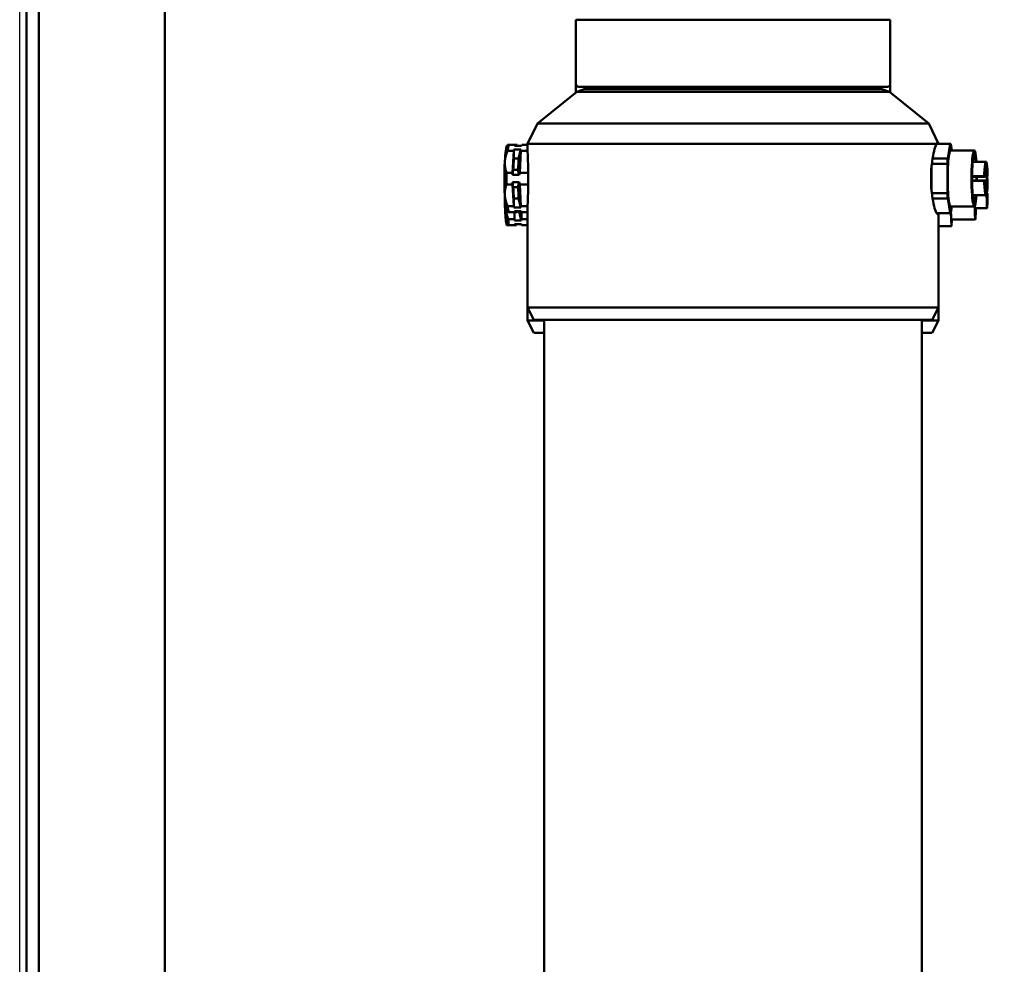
# Model space of a CAD drawing. Header units: millimetres. Extents: x 72 to 3521, y 72 to 9917.
# Tile 6 of 8: x 1987 to 2222, y 1595 to 1820. Entities that reach past the tile are written whole.
import ezdxf

# ---------------------------------------------------------------- set-up
doc = ezdxf.new("R2010")
doc.units = ezdxf.units.MM
doc.header["$LTSCALE"] = 12
doc.layers.add('Cote (ISO)', color=7, linetype='Continuous', lineweight=25)
doc.layers.add('Visible (ISO)', color=7, linetype='Continuous', lineweight=50)
doc.styles.add('Texte de note (ISO)', font='tahoma.ttf')
doc.dimstyles.new('Default (A4D)', dxfattribs={"dimscale": 12, "dimtxt": 3.5, "dimasz": 3.5, "dimexe": 3.175, "dimexo": 0, "dimgap": 0.762, "dimtad": 1, "dimrnd": 1e-08, "dimtxsty": 'Texte de note (ISO)', "dimblk": 'Filled-1', "dimcen": 0.09, "dimdle": 10, "dimclrd": 7, "dimclre": 7, "dimclrt": 256, "dimazin": 2, "dimtfac": 1.001486, "dimtmove": 0, "dimatfit": 3, "dimfxl": 1, "dimtolj": 1, "dimtzin": 0, "dimlwd": -1, "dimlwe": -1, "dimarcsym": 0})

# ---------------------------------------------------------------- blocks, each defined once
blk = doc.blocks.new('Filled-1')
at = {"color": 0}
for p, q in [((0, 0), (-1, 0.2857)), ((-1, 0.2857), (-1, -0.2857)), ((-1, 0), (0, 0)), ((-1, -0.2857), (0, 0))]:
    blk.add_line(p, q, dxfattribs=at)
at = {"color": 0, "flags": 128}
blk.add_lwpolyline([(-1, -0.2857), (0, 0), (-1, 0.2857), (-1, -0.2857)], dxfattribs=at)
at = {"color": 0}
blk.add_solid([(-1, -0.2857), (0, 0), (-1, 0.2857), (-1, -0.2857)], dxfattribs=at)
blk = doc.blocks.new('*D9')
at = {"layer": 'Cote (ISO)', "color": 7, "transparency": 16777216}
for p, q in [((1986.73, 1305.49), (1986.73, 2347.58)), ((2385.53, 1473.71), (2385.53, 2347.58)), ((2028.73, 2309.48), (2343.53, 2309.48))]:
    blk.add_line(p, q, dxfattribs=at)
at = {"layer": 'Defpoints', "color": 0, "transparency": 16777216}
for p in [(2385.53, 2309.48), (2385.53, 1473.71), (1986.73, 1305.49)]:
    blk.add_point(p, dxfattribs=at)
at = {"layer": 'Cote (ISO)', "color": 7, "transparency": 16777216, "xscale": 42, "yscale": 42, "zscale": 42, "rotation": 180}
blk.add_blockref('Filled-1', (1986.73, 2309.48), dxfattribs=at)
at = {"layer": 'Cote (ISO)', "color": 7, "transparency": 16777216, "xscale": 42, "yscale": 42, "zscale": 42}
blk.add_blockref('Filled-1', (2385.53, 2309.48), dxfattribs=at)
at = {"layer": 'Cote (ISO)', "transparency": 16777216, "insert": (2116.72, 2372.02), "char_height": 42, "attachment_point": 1, "style": 'Texte de note (ISO)'}
blk.add_mtext('\\A1;398,8', dxfattribs=at)

msp = doc.modelspace()

# ---------------------------------------------------------------- linework, layer by layer
at = {"layer": 'Visible (ISO)'}
for p, q in [((1988.325, 2197.494), (1988.325, 1400.494)), ((1991.325, 1400.494), (1991.325, 2197.494)), ((2021.325, 2160.494), (2021.325, 958.107)), ((2119.325, 1819.894), (2194.325, 1819.894)), ((2119.325, 1819.894), (2119.325, 1804.594)), ((2194.325, 1819.894), (2194.325, 1804.594)), ((2119.317, 1816.794), (2119.325, 1816.794)), ((2119.317, 1816.794), (2119.317, 1802.487)), ((2121.325, 1803.294), (2119.545, 1802.669)), ((2193.625, 1803.894), (2120.025, 1803.894)), ((2121.325, 1803.294), (2192.325, 1803.294)), ((2125.325, 1803.894), (2125.325, 1803.294)), ((2188.325, 1803.894), (2188.325, 1803.294)), ((2192.325, 1803.294), (2194.106, 1802.669)), ((2194.317, 1804.488), (2194.317, 1802.5)), ((2119.545, 1802.669), (2110.168, 1795.168)), ((2194.106, 1802.669), (2119.545, 1802.669)), ((2194.106, 1802.669), (2203.483, 1795.168)), ((2110.168, 1795.168), (2107.825, 1790.294)), ((2110.168, 1795.168), (2203.483, 1795.168)), ((2203.483, 1795.168), (2205.825, 1790.294)), ((2103.008, 1789.975), (2103.047, 1790.014)), ((2103.337, 1790.014), (2103.047, 1790.014)), ((2104.78, 1790.014), (2103.337, 1790.014)), ((2106.338, 1789.824), (2104.735, 1789.824)), ((2105.371, 1790.014), (2104.78, 1790.014)), ((2107.825, 1790.014), (2106.479, 1790.014)), ((2205.364, 1790.294), (2107.825, 1790.294)), ((2107.825, 1789.626), (2107.825, 1790.294)), ((2208.604, 1790.257), (2205.343, 1790.257)), ((2208.675, 1790.289), (2205.361, 1790.289)), ((2205.825, 1790.294), (2205.74, 1790.294)), ((2205.825, 1790.289), (2205.825, 1790.294)), ((2208.011, 1786.761), (2208.604, 1790.257)), ((2208.746, 1790.257), (2209.016, 1788.664)), ((2103.102, 1788.626), (2104.545, 1788.626)), ((2104.249, 1783.401), (2104.545, 1788.626)), ((2104.574, 1786.788), (2104.583, 1788.931)), ((2105.676, 1786.788), (2104.574, 1786.788)), ((2104.583, 1788.931), (2106.186, 1788.931)), ((2105.676, 1786.788), (2106.186, 1788.931)), ((2105.948, 1783.401), (2106.243, 1788.626)), ((2106.243, 1788.626), (2107.843, 1788.626)), ((2204.391, 1786.761), (2208.011, 1786.761)), ((2214.347, 1788.664), (2208.675, 1788.664)), ((2204.158, 1784.956), (2204.158, 1779.072)), ((2207.94, 1785.51), (2204.217, 1785.51)), ((2207.94, 1778.517), (2207.94, 1785.51)), ((2217.04, 1785.972), (2213.973, 1785.972)), ((2213.974, 1785.976), (2217.226, 1785.976)), ((2217.079, 1785.573), (2217.079, 1785.259)), ((2217.079, 1785.261), (2217.187, 1785.261)), ((2217.187, 1785.575), (2217.187, 1785.261)), ((2104.249, 1783.401), (2102.806, 1783.401)), ((2104.243, 1782.907), (2104.42, 1784.059)), ((2105.845, 1782.907), (2104.243, 1782.907)), ((2104.42, 1784.059), (2105.521, 1784.059)), ((2105.845, 1782.907), (2105.521, 1784.059)), ((2107.993, 1783.401), (2105.948, 1783.401)), ((2107.993, 1783.814), (2107.993, 1780.214)), ((2204.085, 1779.979), (2204.085, 1784.048)), ((2213.81, 1782.449), (2216.859, 1782.449)), ((2213.811, 1782.557), (2216.785, 1782.557)), ((2216.785, 1782.557), (2216.816, 1782.558)), ((2216.873, 1782.459), (2217.408, 1782.459)), ((2217.041, 1782.562), (2216.903, 1782.559)), ((2216.927, 1782.933), (2216.924, 1782.902)), ((2216.924, 1782.902), (2216.924, 1782.744)), ((2216.924, 1782.744), (2216.992, 1782.745)), ((2216.992, 1782.745), (2216.924, 1782.745)), ((2216.944, 1782.914), (2216.925, 1782.914)), ((2216.992, 1782.915), (2216.944, 1782.914)), ((2216.978, 1783.711), (2216.959, 1783.71)), ((2216.992, 1782.745), (2216.992, 1782.915)), ((2217.012, 1784.071), (2217.042, 1784.071)), ((2217.013, 1783.789), (2217.042, 1783.789)), ((2217.014, 1783.386), (2217.042, 1783.386)), ((2217.017, 1783.627), (2217.042, 1783.627)), ((2217.059, 1783.696), (2217.025, 1783.696)), ((2217.281, 1782.566), (2217.046, 1782.566)), ((2217.187, 1784.368), (2217.08, 1784.368)), ((2217.08, 1784.366), (2217.08, 1782.963)), ((2217.08, 1783.515), (2217.188, 1783.515)), ((2217.188, 1783.515), (2217.187, 1784.368)), ((2217.188, 1783.515), (2217.261, 1783.516)), ((2217.202, 1784.215), (2217.202, 1783.635)), ((2217.213, 1784.215), (2217.202, 1784.215)), ((2217.214, 1783.815), (2217.202, 1783.815)), ((2217.227, 1783.735), (2217.202, 1783.735)), ((2217.202, 1783.635), (2217.211, 1783.635)), ((2217.211, 1783.635), (2217.202, 1783.635)), ((2217.214, 1783.815), (2217.213, 1784.215)), ((2217.227, 1783.815), (2217.214, 1783.815)), ((2217.227, 1783.735), (2217.227, 1783.815)), ((2217.281, 1783.316), (2217.281, 1782.566)), ((2217.364, 1782.568), (2217.281, 1782.566)), ((2217.344, 1783.717), (2217.293, 1783.717)), ((2217.293, 1783.717), (2217.293, 1783.581)), ((2217.293, 1783.581), (2217.326, 1783.581)), ((2217.326, 1783.581), (2217.293, 1783.581)), ((2217.295, 1783.056), (2217.318, 1783.056)), ((2217.317, 1783.502), (2217.311, 1783.462)), ((2217.344, 1783.212), (2217.328, 1783.212)), ((2217.344, 1783.692), (2217.344, 1783.717)), ((2217.386, 1782.459), (2217.386, 1782.159)), ((2217.386, 1782.161), (2217.413, 1782.161)), ((2217.413, 1782.46), (2217.413, 1782.161)), ((2217.483, 1782.57), (2217.452, 1782.569)), ((2102.806, 1780.626), (2104.249, 1780.626)), ((2104.243, 1781.12), (2105.845, 1781.12)), ((2104.42, 1779.968), (2104.243, 1781.12)), ((2104.249, 1780.626), (2104.545, 1775.401)), ((2105.521, 1779.968), (2104.42, 1779.968)), ((2105.845, 1781.12), (2105.521, 1779.968)), ((2105.948, 1780.626), (2107.993, 1780.626)), ((2106.243, 1775.401), (2105.948, 1780.626)), ((2213.81, 1781.579), (2217.408, 1781.579)), ((2213.81, 1781.569), (2216.86, 1781.569)), ((2216.816, 1781.458), (2213.811, 1781.458)), ((2216.785, 1781.457), (2216.816, 1781.458)), ((2217.365, 1781.468), (2216.902, 1781.468)), ((2216.903, 1781.459), (2217.041, 1781.462)), ((2216.903, 1781.462), (2217.041, 1781.462)), ((2216.947, 1780.578), (2216.928, 1780.577)), ((2216.929, 1780.834), (2216.959, 1780.834)), ((2216.93, 1781.17), (2216.959, 1781.17)), ((2216.931, 1780.484), (2216.958, 1780.484)), ((2216.974, 1780.756), (2216.934, 1780.756)), ((2217.012, 1780.377), (2217.042, 1780.377)), ((2217.053, 1780.066), (2217.013, 1780.065)), ((2217.013, 1780.065), (2217.013, 1779.895)), ((2217.013, 1779.895), (2217.066, 1779.896)), ((2217.066, 1779.896), (2217.013, 1779.896)), ((2217.014, 1780.721), (2217.043, 1780.721)), ((2217.055, 1780.271), (2217.021, 1780.271)), ((2217.055, 1780.271), (2217.053, 1780.066)), ((2217.072, 1780.434), (2217.055, 1780.434)), ((2217.056, 1780.599), (2217.075, 1780.599)), ((2217.075, 1780.599), (2217.056, 1780.599)), ((2217.072, 1780.434), (2217.056, 1780.441)), ((2217.066, 1779.896), (2217.072, 1780.434)), ((2217.08, 1781.063), (2217.08, 1779.659)), ((2217.188, 1779.661), (2217.188, 1781.065)), ((2217.205, 1780.657), (2217.195, 1780.656)), ((2217.195, 1780.656), (2217.195, 1780.504)), ((2217.224, 1780.505), (2217.195, 1780.505)), ((2217.248, 1780.505), (2217.195, 1780.505)), ((2217.195, 1780.504), (2217.205, 1780.504)), ((2217.205, 1780.504), (2217.195, 1780.504)), ((2217.205, 1780.865), (2217.205, 1780.657)), ((2217.224, 1780.865), (2217.205, 1780.865)), ((2217.224, 1780.657), (2217.205, 1780.657)), ((2217.205, 1780.504), (2217.206, 1779.899)), ((2217.224, 1780.098), (2217.205, 1780.098)), ((2217.206, 1779.899), (2217.226, 1779.899)), ((2217.226, 1779.899), (2217.206, 1779.899)), ((2217.224, 1780.657), (2217.224, 1780.865)), ((2217.262, 1780.658), (2217.224, 1780.657)), ((2217.224, 1780.098), (2217.224, 1780.505)), ((2217.248, 1780.505), (2217.224, 1780.098)), ((2217.224, 1780.505), (2217.248, 1780.505)), ((2217.226, 1779.899), (2217.262, 1780.486)), ((2217.227, 1781.465), (2217.365, 1781.468)), ((2217.262, 1780.486), (2217.246, 1780.486)), ((2217.262, 1780.486), (2217.262, 1780.658)), ((2217.283, 1781.176), (2217.312, 1781.176)), ((2217.283, 1780.887), (2217.318, 1780.887)), ((2217.285, 1780.491), (2217.313, 1780.491)), ((2217.321, 1780.747), (2217.288, 1780.747)), ((2217.317, 1780.747), (2217.321, 1780.747)), ((2217.321, 1780.887), (2217.318, 1780.887)), ((2217.321, 1780.747), (2217.321, 1780.887)), ((2217.325, 1781.014), (2217.345, 1781.014)), ((2217.345, 1781.014), (2217.325, 1781.014)), ((2217.343, 1780.646), (2217.326, 1780.646)), ((2217.483, 1781.47), (2217.452, 1781.469)), ((2217.452, 1781.47), (2217.483, 1781.47)), ((2204.217, 1778.517), (2207.94, 1778.517)), ((2213.974, 1778.051), (2217.041, 1778.051)), ((2217.228, 1778.055), (2217.047, 1778.055)), ((2217.08, 1779.661), (2217.188, 1779.661)), ((2217.188, 1778.768), (2217.081, 1778.768)), ((2217.081, 1778.452), (2217.081, 1778.766)), ((2217.188, 1778.454), (2217.188, 1778.768)), ((2217.32, 1778.358), (2217.312, 1778.358)), ((2217.313, 1778.357), (2217.32, 1778.358)), ((2217.334, 1778.479), (2217.468, 1778.479)), ((2217.457, 1778.368), (2217.342, 1778.368)), ((2217.342, 1778.359), (2217.376, 1778.362)), ((2217.342, 1778.362), (2217.376, 1778.362)), ((2217.348, 1777.734), (2217.356, 1777.734)), ((2217.353, 1777.478), (2217.348, 1777.477)), ((2217.349, 1778.07), (2217.356, 1778.07)), ((2217.349, 1777.384), (2217.356, 1777.384)), ((2217.36, 1777.656), (2217.35, 1777.656)), ((2217.37, 1777.621), (2217.377, 1777.621)), ((2217.38, 1777.499), (2217.385, 1777.499)), ((2217.385, 1777.499), (2217.38, 1777.499)), ((2217.384, 1777.334), (2217.38, 1777.341)), ((2217.384, 1777.334), (2217.38, 1777.334)), ((2217.382, 1776.796), (2217.384, 1777.334)), ((2217.386, 1777.963), (2217.386, 1776.559)), ((2217.413, 1776.561), (2217.413, 1777.965)), ((2217.417, 1777.557), (2217.415, 1777.556)), ((2217.415, 1777.556), (2217.415, 1777.404)), ((2217.422, 1777.405), (2217.415, 1777.405)), ((2217.428, 1777.405), (2217.415, 1777.405)), ((2217.415, 1777.404), (2217.417, 1777.404)), ((2217.417, 1777.404), (2217.415, 1777.404)), ((2217.417, 1777.765), (2217.417, 1777.557)), ((2217.422, 1777.765), (2217.417, 1777.765)), ((2217.422, 1777.557), (2217.417, 1777.557)), ((2217.417, 1777.404), (2217.417, 1776.799)), ((2217.422, 1777.557), (2217.422, 1777.765)), ((2217.431, 1777.558), (2217.422, 1777.557)), ((2217.422, 1776.998), (2217.422, 1777.405)), ((2217.428, 1777.405), (2217.422, 1776.998)), ((2217.422, 1777.405), (2217.428, 1777.405)), ((2217.422, 1776.799), (2217.431, 1777.386)), ((2217.423, 1778.365), (2217.457, 1778.368)), ((2217.431, 1777.386), (2217.427, 1777.386)), ((2217.431, 1777.386), (2217.431, 1777.558)), ((2217.437, 1778.076), (2217.444, 1778.076)), ((2217.437, 1777.787), (2217.445, 1777.787)), ((2217.437, 1777.391), (2217.444, 1777.391)), ((2217.438, 1779.359), (2217.468, 1779.359)), ((2217.446, 1777.647), (2217.438, 1777.647)), ((2217.446, 1777.787), (2217.445, 1777.787)), ((2217.445, 1777.647), (2217.446, 1777.647)), ((2217.446, 1777.647), (2217.446, 1777.787)), ((2217.457, 1779.468), (2217.447, 1779.467)), ((2217.447, 1777.914), (2217.452, 1777.914)), ((2217.452, 1777.914), (2217.447, 1777.914)), ((2217.452, 1777.546), (2217.447, 1777.546)), ((2217.486, 1779.47), (2217.479, 1779.469)), ((2217.486, 1778.37), (2217.479, 1778.369)), ((2217.479, 1778.37), (2217.486, 1778.37)), ((2104.545, 1775.401), (2103.102, 1775.401)), ((2104.574, 1777.239), (2105.676, 1777.239)), ((2104.583, 1775.096), (2104.574, 1777.239)), ((2106.186, 1775.096), (2104.583, 1775.096)), ((2106.186, 1775.096), (2105.676, 1777.239)), ((2107.843, 1775.401), (2106.243, 1775.401)), ((2208.011, 1777.267), (2204.391, 1777.267)), ((2208.604, 1773.77), (2208.011, 1777.267)), ((2214.347, 1775.364), (2208.675, 1775.364)), ((2209.016, 1775.364), (2208.746, 1773.77)), ((2217.369, 1777.277), (2217.377, 1777.277)), ((2217.379, 1776.966), (2217.369, 1776.965)), ((2217.369, 1776.965), (2217.369, 1776.795)), ((2217.369, 1776.795), (2217.382, 1776.796)), ((2217.382, 1776.796), (2217.369, 1776.796)), ((2217.38, 1777.171), (2217.371, 1777.171)), ((2217.38, 1777.171), (2217.379, 1776.966)), ((2217.386, 1776.561), (2217.413, 1776.561)), ((2217.413, 1775.668), (2217.386, 1775.668)), ((2217.386, 1775.352), (2217.386, 1775.666)), ((2217.413, 1775.354), (2217.413, 1775.668)), ((2217.422, 1776.998), (2217.417, 1776.998)), ((2217.417, 1776.799), (2217.422, 1776.799)), ((2217.422, 1776.799), (2217.417, 1776.799)), ((2103.008, 1774.052), (2103.047, 1774.014)), ((2103.337, 1774.014), (2103.047, 1774.014)), ((2103.337, 1774.014), (2104.78, 1774.014)), ((2104.677, 1774.014), (2104.701, 1772.301)), ((2104.71, 1771.996), (2104.708, 1774.014)), ((2104.735, 1774.203), (2106.338, 1774.203)), ((2104.78, 1774.014), (2105.371, 1774.014)), ((2105.402, 1774.139), (2105.815, 1774.139)), ((2106.32, 1771.996), (2105.815, 1774.139)), ((2106.407, 1772.301), (2106.381, 1774.144)), ((2106.479, 1774.014), (2107.825, 1774.014)), ((2107.825, 1751.294), (2107.825, 1774.401)), ((2205.343, 1773.77), (2208.604, 1773.77)), ((2208.675, 1773.739), (2205.361, 1773.739)), ((2205.825, 1751.294), (2205.825, 1773.739)), ((2208.884, 1770.67), (2208.752, 1773.807)), ((2214.507, 1774.951), (2217.376, 1774.951)), ((2217.423, 1774.955), (2217.378, 1774.955)), ((2102.829, 1770.916), (2102.831, 1770.914)), ((2103.31, 1770.914), (2102.831, 1770.914)), ((2104.701, 1772.301), (2103.251, 1772.301)), ((2103.31, 1770.914), (2104.759, 1770.914)), ((2106.32, 1771.996), (2104.71, 1771.996)), ((2104.748, 1771.103), (2106.358, 1771.103)), ((2104.759, 1770.914), (2104.906, 1770.914)), ((2104.906, 1770.914), (2105.163, 1770.914)), ((2107.825, 1772.301), (2106.407, 1772.301)), ((2106.437, 1770.914), (2106.466, 1770.914)), ((2106.466, 1770.914), (2107.825, 1770.914)), ((2205.825, 1770.67), (2208.884, 1770.67)), ((2208.902, 1770.639), (2205.825, 1770.639)), ((2214.6, 1772.264), (2208.902, 1772.264)), ((2208.987, 1772.264), (2208.92, 1770.67)), ((2107.817, 1748.194), (2107.817, 1769.993)), ((2107.825, 1751.294), (2205.825, 1751.294)), ((2109.325, 1748.294), (2107.825, 1751.294)), ((2204.325, 1748.294), (2205.825, 1751.294)), ((2205.817, 1748.194), (2205.817, 1751.278)), ((2107.817, 1748.194), (2111.825, 1748.194)), ((2109.317, 1745.194), (2107.817, 1748.194)), ((2204.325, 1748.294), (2109.325, 1748.294)), ((2111.825, 1748.294), (2111.825, 1113.694)), ((2201.825, 1748.294), (2201.825, 1113.694)), ((2201.825, 1748.194), (2205.817, 1748.194)), ((2204.317, 1745.194), (2205.817, 1748.194)), ((2111.825, 1745.194), (2109.317, 1745.194)), ((2111.817, 1745.194), (2111.817, 1113.694)), ((2204.317, 1745.194), (2201.825, 1745.194))]:
    msp.add_line(p, q, dxfattribs=at)
for centre, start, end in [((2120.025, 1804.594), 180, 270), ((2193.625, 1804.594), 270, 0)]:
    msp.add_arc(centre, 0.7, start, end, dxfattribs=at)
for centre, major_axis, ratio, start_param, end_param in [((2103.085, 1782.014), (0, 8), 0.0979717, 0.098605, 1.0471976), ((2103.633, 1782.014), (0, 8.55), 0.0979717, 0.3606362, 0.6865613), ((2105.076, 1782.014), (0, 8.55), 0.0979717, 0.3606362, 0.4189441), ((2105.076, 1782.014), (0, 8.55), 0.0979717, 5.8642413, 5.9225491), ((2102.725, 1782.014), (4.357, 8.543), 0.0778705, 0.4003309, 0.4586387), ((2208.675, 1782.014), (0, 8.275), 0.0979717, 6.1958322, 6.3705384), ((2214.347, 1782.014), (0, 6.65), 0.0979717, 5.3506631, 10.3573002), ((2105.076, 1782.014), (0, 7), 0.0979717, 0.8201339, 1.2742612), ((2105.076, 1782.014), (0, -8.55), 0.0979717, 3.7698462, 3.828154), ((2102.725, 1782.014), (1.978, 6.972), 0.3175486, 5.0987793, 5.5529066), ((2102.725, 1782.014), (2.416, 8.516), 0.3175486, 5.6864792, 5.744787), ((2208.675, 1782.014), (0, -8.275), 0.0979717, 4.1014371, 4.2761433), ((2208.675, 1782.014), (0, 6.65), 0.0979717, 0, 3.1415927), ((2214.347, 1782.014), (0, -5.5), 0.0979717, 2.375159, 7.049619), ((2103.085, 1782.014), (0, 8), 0.0979717, 1.0471976, 2.0943951), ((2217.134, 1782.014), (0, 4.085), 0.0979717, 0.2625412, 1.3118445), ((2217.04, 1785.572), (0, 0.4), 0.0979717, 4.7141837, 6.5457265), ((2216.996, 1784.811), (0, 0.96), 0.0979717, 4.2307771, 5.1975903), ((2217.271, 1784.816), (0, -0.96), 0.0979717, 4.2307771, 5.1975903), ((2217.226, 1785.576), (0, 0.4), 0.0979717, 6.0242335, 7.8557763), ((2217.134, 1782.014), (0, 4.085), 0.0979717, 4.9749302, 6.0242335), ((2103.633, 1782.014), (0, 8.55), 0.0979717, 1.4078338, 1.7337589), ((2105.076, 1782.014), (0, -8.55), 0.0979717, 4.5494264, 4.6077343), ((2102.725, 1782.014), (2.416, 8.516), 0.3175486, 4.9068989, 4.9652068), ((2214.347, 1782.014), (0, -5.5), 0.0979717, 1.4916277, 1.6499649), ((2214.347, 1782.014), (0, 6.65), 0.0979717, 4.6469328, 4.7778451), ((2216.785, 1782.957), (0, -0.4), 0.0979717, 4.4534372, 6.28498), ((2216.859, 1783.409), (0, -0.96), 0.0979717, 5.8015734, 6.7683867), ((2216.509, 1784.052), (-0.069, 2.244), 0.1979006, 4.1840927, 4.362214), ((2215.393, 1795.37), (1.414, -12.798), 0.0526551, 0.3319476, 0.4192163), ((2216.773, 1783.204), (0.075, 1.399), 0.1361998, 4.7079337, 4.8726125), ((2216.884, 1786.145), (0.07, -2.931), 0.0218871, 0.3744317, 0.5904536), ((2218.084, 1778.596), (1.01, -5.702), 0.0646864, 3.3608969, 3.4920614), ((2217.383, 1785.659), (0.314, 2.079), 0.0976284, 2.5681502, 2.6975258), ((2218.373, 1775.525), (1.322, -8.215), 0.0393777, 3.2425045, 3.3817941), ((2217.71, 1787.247), (0.647, 4.068), 0.064336, 2.7575252, 2.9088517), ((2217.345, 1787.583), (0.304, 4.358), 0.0330116, 2.9590011, 3.1445021), ((2217.298, 1782.134), (-0.248, 1.958), 0.0545611, 0.2413405, 0.4078372), ((2217.092, 1784.324), (0.047, 0.541), 0.0792753, 2.4045845, 2.7487277), ((2218.221, 1803.318), (-1.179, -19.529), 0.0099523, 6.2225109, 6.2839695), ((2217.098, 1784.034), (-0.054, -0.65), 0.0590289, 5.665009, 5.9652095), ((2217.075, 1783.025), (0.033, -0.602), 0.0482674, 3.1398043, 3.470027), ((2217.041, 1782.962), (0, -0.4), 0.0979717, 0.0017947, 1.572591), ((2216.887, 1785.876), (0.155, -2.087), 0.0325284, 6.2813729, 6.4676323), ((2214.693, 1801.47), (-2.344, 17.694), 0.0169548, 3.2137568, 3.269062), ((2217.268, 1783.265), (-0.042, 0.474), 0.0815224, 0.2342042, 0.421604), ((2217.261, 1783.316), (0, 0.2), 0.0979717, 4.7141837, 6.28498), ((2217.869, 1780.271), (0.521, -3.228), 0.075985, 3.4646632, 3.5817962), ((2217.775, 1786.487), (0.447, 3.577), 0.0501543, 2.7607516, 2.9325154), ((2218.423, 1785.839), (1.074, 2.763), 0.125873, 2.6535221, 2.7644653), ((2218.327, 1798.544), (-1.009, -15.617), 0.0158187, 6.1924755, 6.2844986), ((2217.38, 1783.583), (0.055, 0.547), 0.0851389, 2.4405193, 2.713434), ((2219.252, 1789.338), (-1.925, -6.179), 0.0418098, 6.0397986, 6.116764), ((2217.374, 1784.088), (-0.056, -1.032), 0.0349293, 6.0373802, 6.2857311), ((2217.27, 1783.687), (0.006, 0.334), 0.1812513, 4.1266055, 4.3923558), ((2216.13, 1798.983), (1.189, -16.056), 0.0157582, 6.2823085, 6.3771357), ((2217.399, 1778.914), (0, 4.085), 0.0243898, 0.5200091, 0.860058), ((2217.239, 1784.957), (0.082, -1.889), 0.0186635, 0.151994, 0.3912007), ((2215.452, 1795.175), (1.846, -12.295), 0.0332523, 0.1345438, 0.2181469), ((2217.293, 1783.504), (0.026, 0.381), 0.1168972, 4.9394937, 5.2354017), ((2217.365, 1781.711), (0, 0.62), 0.0243898, 4.4970917, 8.0692789), ((2217.408, 1783.419), (0, -0.96), 0.0979717, 5.8015734, 6.7683867), ((2217.365, 1781.711), (0, 0.96), 0.0243898, 4.573973, 5.1975903), ((2217.433, 1781.716), (0, -0.96), 0.0243898, 4.2307771, 4.8562655), ((2217.433, 1781.716), (0, 0.62), 0.0243898, 4.3427816, 8.086962), ((2217.399, 1778.914), (0, 4.085), 0.0243898, 5.3885451, 5.803527), ((2217.483, 1782.97), (0, -0.4), 0.0979717, 0.0017947, 1.8333376), ((2105.076, 1782.014), (0, -8.55), 0.0979717, 4.8170437, 4.8753515), ((2105.076, 1782.014), (0, 7), 0.0979717, 1.8673315, 2.3214587), ((2102.725, 1782.014), (-1.978, 6.972), 0.3175486, 3.8718713, 4.3259986), ((2102.725, 1782.014), (-2.416, 8.516), 0.3175486, 4.4595712, 4.517879), ((2216.785, 1781.057), (0, 0.4), 0.0979717, 0.0017947, 1.8333376), ((2217.134, 1782.014), (0, -4.085), 0.0979717, 4.9749302, 6.0242335), ((2216.86, 1780.609), (0, 0.96), 0.0979717, 5.8015734, 6.7683867), ((2217.67, 1776.033), (0.689, -5.354), 0.051982, 3.3729879, 3.52574), ((2219.342, 1808.229), (2.386, 27.906), 0.01342, 3.0075225, 3.142988), ((2217.623, 1770.739), (0.665, -10.592), 0.0205521, 3.1406795, 3.2751426), ((2217.208, 1779.231), (-0.234, 1.989), 0.0594457, 0.309092, 0.4686613), ((2217.003, 1781.396), (0.04, 0.574), 0.0719862, 2.3391677, 2.698849), ((2217.65, 1793.701), (-0.691, -12.867), 0.0112858, 6.200325, 6.2839991), ((2216.892, 1787.102), (0.063, -6.429), 0.0196447, 0.0001687, 0.1614974), ((2216.828, 1778.694), (-0.131, -2.476), 0.0265749, 2.9532155, 3.1434826), ((2215.695, 1835.565), (1.268, -55.056), 0.0031165, 0.0331666, 0.094581), ((2220.086, 1800.717), (3.025, 20.551), 0.0274003, 2.9577747, 3.0309644), ((2218.26, 1762.381), (1.217, -18.502), 0.0163252, 3.1408192, 3.2443124), ((2217.457, 1788.414), (-0.419, -8.198), 0.0213119, 6.1400155, 6.2846667), ((2217.161, 1779.385), (0.115, -1.34), 0.0484762, 3.4052928, 3.6551649), ((2217.827, 1790.316), (-0.785, -9.938), 0.0148268, 6.0979416, 6.2846295), ((2217.041, 1781.062), (0, 0.4), 0.0979717, 4.7141837, 6.28498), ((2217.014, 1777.405), (-0.034, -3.306), 0.011337, 2.8814018, 3.049043), ((2217.227, 1781.065), (0, 0.4), 0.0979717, 0.0017947, 1.572591), ((2217.134, 1782.014), (0, -4.085), 0.0979717, 0.2625412, 1.3118445), ((2217.383, 1781.55), (0.068, 0.805), 0.096019, 2.2932618, 2.5331785), ((2218.335, 1775.495), (0.998, -5.399), 0.0619631, 3.3216355, 3.4653541), ((2217.602, 1782.204), (0.271, 1.915), 0.0886156, 2.5827256, 2.8076565), ((2218.303, 1793.32), (0.99, 12.991), 0.0198065, 3.036487, 3.1434685), ((2217.578, 1779.326), (-0.256, 1.873), 0.0597492, 0.2493581, 0.413001), ((2227.297, 1871.297), (-9.983, -90.407), 0.0062067, 6.2271236, 6.2680428), ((2217.51, 1779.841), (-0.167, 0.978), 0.1278553, 0.4944392, 0.6441039), ((2217.356, 1780.97), (0.041, 0.483), 0.0747299, 2.4157085, 2.7647259), ((2217.353, 1779.906), (0.04, -0.839), 0.0412741, 3.254151, 3.4956277), ((2217.336, 1781.028), (-0.023, -0.538), 0.0520478, 5.9427798, 6.2864038), ((2217.425, 1781.648), (-0.108, -0.761), 0.0820254, 6.1018141, 6.2964131), ((2217.27, 1780.123), (-0.043, -1.215), 0.0617623, 2.9102825, 3.1449289), ((2216.163, 1795.059), (1.15, -14.569), 0.0116973, 6.2824774, 6.4282728), ((2217.138, 1782.91), (0.175, -2.58), 0.0431233, 6.2810467, 6.5372766), ((2217.252, 1780.287), (0.063, 1.046), 0.0666046, 5.7872453, 6.0563244), ((2201.822, 1900.556), (15.479, -120.254), 0.0095841, 0.0419004, 0.0744245), ((2216.502, 1770.366), (0.822, 10.924), 0.0171499, 6.0595001, 6.1599462), ((2217.408, 1780.619), (0, 0.96), 0.0979717, 5.8015734, 6.7683867), ((2217.468, 1780.319), (0, -0.62), 0.0243898, 6.0784901, 7.240064), ((2217.483, 1781.07), (0, 0.4), 0.0979717, 4.4534372, 6.28498), ((2217.486, 1779.87), (0, -0.4), 0.0243898, 0.0017947, 1.8333376), ((2217.399, 1778.914), (0, 4.085), 0.0243898, 4.9749302, 5.0392232), ((2102.954, 1778.914), (0, -8), 0.071051, 4.7784852, 5.2359878), ((2103.085, 1782.014), (0, -8), 0.0979717, 5.2359878, 6.1845803), ((2208.675, 1782.014), (0, -8.275), 0.0979717, 5.1486346, 5.3233409), ((2217.041, 1778.451), (0, -0.4), 0.0979717, 6.0242335, 7.8557763), ((2216.997, 1779.211), (0, 0.96), 0.0979717, 4.2307771, 5.1975903), ((2217.272, 1779.216), (0, -0.96), 0.0979717, 4.2307771, 5.1975903), ((2217.228, 1778.455), (0, -0.4), 0.0979717, 4.7141837, 6.5457265), ((2217.313, 1777.957), (0, 0.4), 0.0243898, 0.2224391, 1.8333376), ((2217.399, 1778.914), (0, -4.085), 0.0243898, 4.9749302, 6.0242335), ((2217.313, 1777.957), (0, 0.4), 0.0243898, 0.0017947, 0.0226639), ((2217.331, 1777.509), (0, 0.96), 0.0243898, 0.3323927, 0.4852013), ((2217.331, 1777.509), (0, 0.96), 0.0243898, 5.8015734, 6.2251849), ((2217.533, 1772.933), (0.171, -5.354), 0.0131414, 3.3792615, 3.5320136), ((2217.949, 1805.129), (0.594, 27.906), 0.0033638, 3.0064469, 3.1419124), ((2217.521, 1767.639), (0.166, -10.592), 0.0051353, 3.14189, 3.2763531), ((2217.418, 1776.131), (-0.058, 1.989), 0.01499, 0.315645, 0.4752143), ((2217.367, 1778.296), (0.01, 0.574), 0.0180014, 2.3344813, 2.6941626), ((2217.528, 1790.601), (-0.172, -12.867), 0.0028172, 6.1997563, 6.2834305), ((2217.339, 1784.002), (0.016, -6.429), 0.0048909, 0.0003482, 0.1616769), ((2217.323, 1775.594), (-0.032, -2.476), 0.006633, 2.9519012, 3.1421683), ((2217.041, 1832.465), (0.316, -55.056), 0.0007762, 0.033234, 0.0946483), ((2218.134, 1797.617), (0.753, 20.552), 0.0069596, 2.9539963, 3.0271859), ((2217.68, 1759.281), (0.303, -18.502), 0.0040806, 3.1418261, 3.2453194), ((2217.406, 1776.285), (0.029, -1.34), 0.0121518, 3.4092076, 3.6590796), ((2217.572, 1787.216), (-0.195, -9.938), 0.0037127, 6.096844, 6.283532), ((2217.376, 1777.962), (0, 0.4), 0.0243898, 4.7141837, 6.28498), ((2217.37, 1774.305), (-0.008, -3.306), 0.0028226, 2.8812935, 3.0489347), ((2217.423, 1777.965), (0, 0.4), 0.0243898, 0.0017947, 1.572591), ((2217.399, 1778.914), (0, -4.085), 0.0243898, 0.2625412, 1.3118445), ((2217.461, 1778.45), (0.017, 0.805), 0.0240622, 2.2856539, 2.5255706), ((2217.698, 1772.395), (0.248, -5.399), 0.015917, 3.3323581, 3.4760767), ((2217.516, 1779.104), (0.067, 1.915), 0.0224715, 2.570971, 2.7959019), ((2217.51, 1776.226), (-0.063, 1.873), 0.0151333, 0.2570029, 0.4206457), ((2219.93, 1868.197), (-2.485, -90.407), 0.0015628, 6.2264812, 6.2674004), ((2217.493, 1776.741), (-0.041, 0.978), 0.0326814, 0.5148627, 0.6645274), ((2217.455, 1777.87), (0.01, 0.483), 0.0187263, 2.4098191, 2.7588364), ((2217.454, 1776.806), (0.01, -0.839), 0.0102965, 3.2559784, 3.4974552), ((2217.45, 1777.928), (-0.006, -0.538), 0.0129797, 5.9406741, 6.2842981), ((2217.472, 1778.548), (0.027, 0.761), 0.0208063, 2.9492631, 3.1438621), ((2217.433, 1777.023), (-0.011, -1.215), 0.0153937, 2.9082233, 3.1428698), ((2217.158, 1791.959), (0.286, -14.569), 0.002929, 0.0001579, 0.1459532), ((2217.429, 1777.187), (0.016, 1.046), 0.0166369, 5.7834936, 6.0525726), ((2213.588, 1897.456), (3.853, -120.254), 0.002423, 0.0430564, 0.0755805), ((2217.242, 1767.266), (0.204, 10.924), 0.0042921, 6.0582906, 6.1587367), ((2217.468, 1780.319), (0, -0.96), 0.0243898, 5.8015734, 6.7683867), ((2217.468, 1777.519), (0, 0.96), 0.0243898, 5.8015734, 6.7683867), ((2217.486, 1777.97), (0, 0.4), 0.0243898, 4.4534372, 6.28498), ((2102.833, 1778.914), (0, 8), 0.0243898, 2.0398561, 2.0943951), ((2103.633, 1782.014), (0, -8.55), 0.0979717, 5.596624, 5.9225491), ((2105.076, 1782.014), (0, -8.55), 0.0979717, 5.596624, 5.6549318), ((2102.725, 1782.014), (-2.416, 8.516), 0.3175486, 3.6799909, 3.7382988), ((2214.6, 1778.914), (0, -6.65), 0.0243898, 5.2573373, 7.2157075), ((2214.6, 1778.914), (0, -5.5), 0.0243898, 5.3738734, 7.049619), ((2217.48, 1785.314), (-0.104, -8.198), 0.0053186, 6.1389935, 6.2836447), ((2217.376, 1775.351), (0, -0.4), 0.0243898, 6.0242335, 7.8557763), ((2217.365, 1776.111), (0, 0.96), 0.0243898, 4.2307771, 5.1975903), ((2217.434, 1776.116), (0, -0.96), 0.0243898, 4.2307771, 5.1975903), ((2217.423, 1775.355), (0, -0.4), 0.0243898, 4.7141837, 6.5457265), ((2217.69, 1790.22), (0.246, 12.991), 0.0049577, 3.035071, 3.1420525), ((2217.4, 1779.81), (0.044, -2.58), 0.0107818, 0.0006085, 0.2568384), ((2102.954, 1778.914), (0, -8), 0.071051, 5.2359878, 5.9547438), ((2102.833, 1778.914), (0, -8), 0.0243898, 5.2359878, 6.2587858), ((2105.076, 1782.014), (0, -8.55), 0.0979717, 5.8642413, 5.9225491), ((2105.076, 1782.014), (0, -8.55), 0.0979717, 0.3606362, 0.4189441), ((2102.472, 1778.914), (-2.106, 6.953), 0.3861863, 3.8452959, 3.8577807), ((2102.725, 1782.014), (-4.357, 8.543), 0.0778705, 2.6829539, 2.7412618), ((2208.675, 1782.014), (0, -8.275), 0.0979717, 6.1958322, 6.3705384), ((2208.902, 1778.914), (0, -6.65), 0.0243898, 5.5346692, 6.2831853), ((2103.383, 1778.914), (0, -8.55), 0.0243898, 5.596624, 5.9225491), ((2104.833, 1778.914), (0, -8.55), 0.0243898, 5.596624, 5.6549318), ((2104.833, 1778.914), (0, -8.55), 0.0243898, 5.8642413, 5.9225491), ((2104.833, 1778.914), (0, -8.55), 0.0243898, 0.3606362, 0.4189441), ((2104.949, 1778.914), (0, -8.55), 0.071051, 0.3606362, 0.4189441), ((2102.593, 1778.914), (-4.353, 8.546), 0.0564622, 2.6938984, 2.7522062), ((2102.472, 1778.914), (-2.572, 8.492), 0.3861863, 3.6534155, 3.7117234), ((2102.472, 1778.914), (-4.349, 8.55), 0.0193783, 2.7127919, 2.7710997), ((2208.902, 1778.914), (0, -8.275), 0.0243898, 6.1958322, 6.3705384)]:
    msp.add_ellipse(centre, major_axis=major_axis, ratio=ratio, start_param=start_param, end_param=end_param, dxfattribs=at)
for centre, ratio in [((2216.996, 1784.811), 0.0979717), ((2217.271, 1784.816), 0.0979717), ((2216.859, 1783.409), 0.0979717), ((2217.408, 1783.419), 0.0979717), ((2216.86, 1780.609), 0.0979717), ((2216.997, 1779.211), 0.0979717), ((2217.272, 1779.216), 0.0979717), ((2217.408, 1780.619), 0.0979717), ((2217.331, 1777.509), 0.0243898), ((2217.468, 1777.519), 0.0243898), ((2217.365, 1776.111), 0.0243898), ((2217.434, 1776.116), 0.0243898)]:
    msp.add_ellipse(centre, major_axis=(0, -0.62), ratio=ratio, dxfattribs=at)
for points, knots in [([(2107.826, 1789.625), (2107.826, 1789.26), (2107.836, 1788.836), (2107.877, 1787.58), (2107.92, 1786.57), (2107.97, 1784.928), (2107.984, 1784.373), (2107.993, 1783.814)], [4.56251676, 4.56251676, 4.56251676, 4.56251676, 4.75787072, 4.75787072, 5.09772632, 5.09772632, 5.26118554, 5.26118554, 5.26118554, 5.26118554]), ([(2204.085, 1784.048), (2204.112, 1784.463), (2204.148, 1784.873), (2204.303, 1786.316), (2204.466, 1787.271), (2204.799, 1788.777), (2204.991, 1789.431), (2205.234, 1790.045), (2205.302, 1790.188), (2205.364, 1790.294)], [0.19923617, 0.19923617, 0.19923617, 0.19923617, 0.32088739, 0.32088739, 0.64177479, 0.64177479, 0.9626521, 0.9626521, 1.09537252, 1.09537252, 1.09537252, 1.09537252]), ([(2205.364, 1790.294), (2205.381, 1790.443), (2205.423, 1790.514), (2205.546, 1790.514), (2205.631, 1790.443), (2205.74, 1790.294)], [1.07426679, 1.07426679, 1.07426679, 1.07426679, 1.26209321, 1.26209321, 1.44991963, 1.44991963, 1.44991963, 1.44991963]), ([(2217.336, 1783.485), (2217.337, 1783.5), (2217.338, 1783.516), (2217.34, 1783.551), (2217.341, 1783.569), (2217.342, 1783.587)], [0.000001, 0.000001, 0.000001, 0.000001, 0.006029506, 0.006029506, 0.012057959, 0.012057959, 0.012057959, 0.012057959]), ([(2107.993, 1780.214), (2107.984, 1779.654), (2107.97, 1779.099), (2107.92, 1777.458), (2107.877, 1776.447), (2107.836, 1775.191), (2107.826, 1774.767), (2107.826, 1774.403)], [0.17639638, 0.17639638, 0.17639638, 0.17639638, 0.3398556, 0.3398556, 0.67971121, 0.67971121, 0.8750689, 0.8750689, 0.8750689, 0.8750689]), ([(2205.59, 1773.514), (2205.485, 1773.514), (2205.335, 1773.728), (2204.991, 1774.596), (2204.799, 1775.25), (2204.466, 1776.757), (2204.303, 1777.711), (2204.148, 1779.155), (2204.112, 1779.564), (2204.085, 1779.979)], [3.8505883, 3.8505883, 3.8505883, 3.8505883, 4.1714656, 4.1714656, 4.4923429, 4.4923429, 4.8132303, 4.8132303, 4.9348815, 4.9348815, 4.9348815, 4.9348815]), ([(2102.669, 1775.237), (2102.668, 1775.231), (2102.668, 1775.21), (2102.666, 1775.174), (2102.665, 1775.131), (2102.665, 1775.087), (2102.664, 1775.044), (2102.664, 1775), (2102.664, 1774.957), (2102.664, 1774.928), (2102.664, 1774.914)], [0.8737244, 0.8737244, 0.8737244, 0.8737244, 0.88135593, 0.89830508, 0.91525424, 0.93220339, 0.94915254, 0.96610169, 0.98305085, 1, 1, 1, 1])]:
    msp.add_open_spline(points, degree=3, knots=knots, dxfattribs=at)
for points in [[(2205.74, 1790.294), (2205.741, 1790.292), (2205.741, 1790.29), (2205.742, 1790.289)], [(2102.406, 1786.014), (2102.407, 1786.028), (2102.409, 1786.057), (2102.412, 1786.1), (2102.415, 1786.144), (2102.419, 1786.187), (2102.423, 1786.231), (2102.427, 1786.274), (2102.431, 1786.318), (2102.436, 1786.361), (2102.441, 1786.405), (2102.447, 1786.448), (2102.452, 1786.492), (2102.458, 1786.535), (2102.465, 1786.579), (2102.471, 1786.622), (2102.478, 1786.666), (2102.486, 1786.709), (2102.493, 1786.753), (2102.501, 1786.796), (2102.51, 1786.84), (2102.518, 1786.884), (2102.527, 1786.927), (2102.536, 1786.971), (2102.546, 1787.015), (2102.556, 1787.059), (2102.566, 1787.102), (2102.576, 1787.146), (2102.587, 1787.19), (2102.598, 1787.234), (2102.609, 1787.278), (2102.621, 1787.322), (2102.633, 1787.366), (2102.645, 1787.41), (2102.658, 1787.454), (2102.671, 1787.498), (2102.684, 1787.542), (2102.698, 1787.587), (2102.712, 1787.631), (2102.726, 1787.675), (2102.741, 1787.72), (2102.756, 1787.764), (2102.771, 1787.809), (2102.787, 1787.854), (2102.802, 1787.898), (2102.819, 1787.943), (2102.835, 1787.988), (2102.852, 1788.033), (2102.869, 1788.078), (2102.887, 1788.123), (2102.905, 1788.168), (2102.923, 1788.214), (2102.941, 1788.259), (2102.96, 1788.305), (2102.979, 1788.35), (2102.999, 1788.396), (2103.019, 1788.442), (2103.039, 1788.488), (2103.059, 1788.534), (2103.08, 1788.58), (2103.094, 1788.611), (2103.102, 1788.626)], [(2102.806, 1783.401), (2102.801, 1783.416), (2102.79, 1783.447), (2102.774, 1783.493), (2102.759, 1783.539), (2102.744, 1783.585), (2102.729, 1783.631), (2102.715, 1783.677), (2102.701, 1783.723), (2102.687, 1783.768), (2102.674, 1783.813), (2102.661, 1783.859), (2102.648, 1783.904), (2102.636, 1783.949), (2102.624, 1783.994), (2102.612, 1784.039), (2102.6, 1784.084), (2102.589, 1784.129), (2102.578, 1784.174), (2102.568, 1784.218), (2102.558, 1784.263), (2102.548, 1784.307), (2102.538, 1784.352), (2102.529, 1784.396), (2102.52, 1784.441), (2102.511, 1784.485), (2102.503, 1784.529), (2102.495, 1784.573), (2102.488, 1784.617), (2102.48, 1784.661), (2102.473, 1784.705), (2102.466, 1784.749), (2102.46, 1784.793), (2102.454, 1784.837), (2102.448, 1784.881), (2102.443, 1784.925), (2102.437, 1784.969), (2102.432, 1785.012), (2102.428, 1785.056), (2102.424, 1785.1), (2102.42, 1785.144), (2102.416, 1785.187), (2102.413, 1785.231), (2102.41, 1785.274), (2102.407, 1785.318), (2102.405, 1785.362), (2102.403, 1785.405), (2102.401, 1785.449), (2102.399, 1785.492), (2102.398, 1785.536), (2102.397, 1785.579), (2102.397, 1785.623), (2102.397, 1785.666), (2102.397, 1785.71), (2102.397, 1785.753), (2102.398, 1785.796), (2102.399, 1785.84), (2102.4, 1785.883), (2102.402, 1785.927), (2102.404, 1785.97), (2102.406, 1785.999), (2102.406, 1786.014)], [(2216.944, 1782.914), (2216.953, 1783.02), (2216.959, 1783.111), (2216.963, 1783.188)], [(2217.012, 1783.795), (2217.014, 1783.756), (2217.019, 1783.722), (2217.025, 1783.692)], [(2217.042, 1784.233), (2217.032, 1784.233), (2217.024, 1784.205), (2217.018, 1784.148)], [(2217.032, 1784.032), (2217.035, 1784.058), (2217.038, 1784.071), (2217.042, 1784.071)], [(2217.032, 1783.506), (2217.032, 1783.544), (2217.033, 1783.573), (2217.034, 1783.595)], [(2217.042, 1783.386), (2217.039, 1783.386), (2217.037, 1783.397), (2217.035, 1783.417)], [(2217.066, 1784.151), (2217.06, 1784.206), (2217.052, 1784.233), (2217.042, 1784.233)], [(2217.042, 1784.071), (2217.046, 1784.071), (2217.049, 1784.06), (2217.052, 1784.036)], [(2217.042, 1783.627), (2217.045, 1783.627), (2217.048, 1783.617), (2217.05, 1783.594)], [(2217.05, 1783.421), (2217.048, 1783.398), (2217.045, 1783.386), (2217.042, 1783.386)], [(2217.042, 1783.224), (2217.051, 1783.224), (2217.059, 1783.251), (2217.064, 1783.303)], [(2217.05, 1783.594), (2217.052, 1783.572), (2217.053, 1783.544), (2217.053, 1783.51)], [(2217.053, 1783.51), (2217.053, 1783.474), (2217.052, 1783.444), (2217.05, 1783.421)], [(2217.052, 1784.036), (2217.054, 1784.011), (2217.056, 1783.975), (2217.056, 1783.925)], [(2217.059, 1783.696), (2217.065, 1783.729), (2217.07, 1783.764), (2217.072, 1783.803)], [(2217.072, 1783.5), (2217.072, 1783.599), (2217.068, 1783.664), (2217.059, 1783.696)], [(2217.064, 1783.303), (2217.069, 1783.356), (2217.072, 1783.422), (2217.072, 1783.5)], [(2217.075, 1783.937), (2217.075, 1784.024), (2217.072, 1784.096), (2217.066, 1784.151)], [(2217.072, 1783.803), (2217.074, 1783.843), (2217.075, 1783.887), (2217.075, 1783.937)], [(2217.211, 1783.635), (2217.212, 1783.664), (2217.213, 1783.684), (2217.214, 1783.696)], [(2217.218, 1783.725), (2217.22, 1783.732), (2217.223, 1783.735), (2217.227, 1783.735)], [(2217.308, 1783.168), (2217.308, 1783.2), (2217.309, 1783.23), (2217.311, 1783.258)], [(2217.325, 1783.09), (2217.324, 1783.068), (2217.321, 1783.056), (2217.318, 1783.056)], [(2217.321, 1783.361), (2217.328, 1783.414), (2217.333, 1783.455), (2217.336, 1783.485)], [(2217.344, 1783.185), (2217.344, 1783.191), (2217.344, 1783.2), (2217.344, 1783.212)], [(2102.806, 1780.626), (2102.801, 1780.611), (2102.79, 1780.58), (2102.774, 1780.534), (2102.759, 1780.488), (2102.744, 1780.442), (2102.729, 1780.396), (2102.715, 1780.35), (2102.701, 1780.305), (2102.687, 1780.259), (2102.674, 1780.214), (2102.661, 1780.168), (2102.648, 1780.123), (2102.636, 1780.078), (2102.624, 1780.033), (2102.612, 1779.988), (2102.6, 1779.943), (2102.589, 1779.898), (2102.578, 1779.854), (2102.568, 1779.809), (2102.558, 1779.764), (2102.548, 1779.72), (2102.538, 1779.675), (2102.529, 1779.631), (2102.52, 1779.587), (2102.511, 1779.542), (2102.503, 1779.498), (2102.495, 1779.454), (2102.488, 1779.41), (2102.48, 1779.366), (2102.473, 1779.322), (2102.466, 1779.278), (2102.46, 1779.234), (2102.454, 1779.19), (2102.448, 1779.146), (2102.443, 1779.102), (2102.437, 1779.059), (2102.432, 1779.015), (2102.428, 1778.971), (2102.424, 1778.927), (2102.42, 1778.884), (2102.416, 1778.84), (2102.413, 1778.796), (2102.41, 1778.753), (2102.407, 1778.709), (2102.405, 1778.666), (2102.403, 1778.622), (2102.401, 1778.579), (2102.399, 1778.535), (2102.398, 1778.492), (2102.397, 1778.448), (2102.397, 1778.405), (2102.397, 1778.361), (2102.397, 1778.318), (2102.397, 1778.274), (2102.398, 1778.231), (2102.399, 1778.187), (2102.4, 1778.144), (2102.402, 1778.1), (2102.404, 1778.057), (2102.406, 1778.028), (2102.406, 1778.014)], [(2216.926, 1780.983), (2216.926, 1780.886), (2216.929, 1780.811), (2216.934, 1780.755)], [(2216.934, 1780.755), (2216.94, 1780.7), (2216.947, 1780.672), (2216.954, 1780.672)], [(2216.958, 1780.484), (2216.953, 1780.484), (2216.949, 1780.515), (2216.947, 1780.578)], [(2216.949, 1781.122), (2216.951, 1781.154), (2216.954, 1781.17), (2216.959, 1781.17)], [(2216.957, 1780.323), (2216.981, 1780.323), (2216.992, 1780.502), (2216.992, 1780.86)], [(2216.983, 1781.216), (2216.977, 1781.293), (2216.969, 1781.332), (2216.958, 1781.331)], [(2216.968, 1780.54), (2216.966, 1780.503), (2216.962, 1780.484), (2216.958, 1780.484)], [(2216.969, 1780.873), (2216.966, 1780.848), (2216.963, 1780.834), (2216.959, 1780.834)], [(2216.969, 1781.125), (2216.971, 1781.095), (2216.973, 1781.053), (2216.973, 1780.996)], [(2216.973, 1780.996), (2216.973, 1780.941), (2216.972, 1780.9), (2216.969, 1780.873)], [(2216.992, 1780.86), (2216.992, 1781.02), (2216.989, 1781.139), (2216.983, 1781.216)], [(2217.018, 1780.783), (2217.012, 1780.717), (2217.009, 1780.632), (2217.009, 1780.527)], [(2217.033, 1780.677), (2217.035, 1780.707), (2217.039, 1780.721), (2217.043, 1780.721)], [(2217.038, 1780.216), (2217.044, 1780.216), (2217.05, 1780.234), (2217.055, 1780.271)], [(2217.065, 1780.819), (2217.059, 1780.862), (2217.052, 1780.883), (2217.043, 1780.883)], [(2217.043, 1780.721), (2217.046, 1780.721), (2217.049, 1780.713), (2217.051, 1780.696)], [(2217.056, 1780.441), (2217.052, 1780.399), (2217.048, 1780.377), (2217.043, 1780.377)], [(2217.075, 1780.599), (2217.074, 1780.702), (2217.07, 1780.776), (2217.065, 1780.819)], [(2217.289, 1781.249), (2217.283, 1781.189), (2217.28, 1781.114), (2217.28, 1781.022)], [(2217.283, 1780.893), (2217.285, 1780.855), (2217.288, 1780.823), (2217.293, 1780.795)], [(2217.313, 1781.338), (2217.303, 1781.338), (2217.295, 1781.308), (2217.289, 1781.249)], [(2217.303, 1781.137), (2217.305, 1781.163), (2217.308, 1781.176), (2217.312, 1781.176)], [(2217.31, 1780.739), (2217.312, 1780.745), (2217.314, 1780.747), (2217.317, 1780.747)], [(2217.312, 1781.176), (2217.32, 1781.177), (2217.325, 1781.122), (2217.325, 1781.014)], [(2103.102, 1775.401), (2103.094, 1775.416), (2103.08, 1775.447), (2103.059, 1775.493), (2103.039, 1775.539), (2103.019, 1775.585), (2102.999, 1775.631), (2102.979, 1775.677), (2102.96, 1775.723), (2102.941, 1775.768), (2102.923, 1775.813), (2102.905, 1775.859), (2102.887, 1775.904), (2102.869, 1775.949), (2102.852, 1775.994), (2102.835, 1776.039), (2102.819, 1776.084), (2102.802, 1776.129), (2102.787, 1776.174), (2102.771, 1776.218), (2102.756, 1776.263), (2102.741, 1776.307), (2102.726, 1776.352), (2102.712, 1776.396), (2102.698, 1776.441), (2102.684, 1776.485), (2102.671, 1776.529), (2102.658, 1776.573), (2102.645, 1776.617), (2102.633, 1776.661), (2102.621, 1776.705), (2102.609, 1776.749), (2102.598, 1776.793), (2102.587, 1776.837), (2102.576, 1776.881), (2102.566, 1776.925), (2102.556, 1776.969), (2102.546, 1777.012), (2102.536, 1777.056), (2102.527, 1777.1), (2102.518, 1777.144), (2102.51, 1777.187), (2102.501, 1777.231), (2102.493, 1777.274), (2102.486, 1777.318), (2102.478, 1777.362), (2102.471, 1777.405), (2102.465, 1777.449), (2102.458, 1777.492), (2102.452, 1777.536), (2102.447, 1777.579), (2102.441, 1777.623), (2102.436, 1777.666), (2102.431, 1777.71), (2102.427, 1777.753), (2102.423, 1777.796), (2102.419, 1777.84), (2102.415, 1777.883), (2102.412, 1777.927), (2102.409, 1777.97), (2102.407, 1777.999), (2102.406, 1778.014)], [(2217.348, 1777.883), (2217.348, 1777.786), (2217.348, 1777.711), (2217.35, 1777.655)], [(2217.35, 1777.655), (2217.351, 1777.6), (2217.353, 1777.572), (2217.355, 1777.572)], [(2217.353, 1778.022), (2217.354, 1778.054), (2217.355, 1778.07), (2217.356, 1778.07)], [(2217.356, 1777.384), (2217.354, 1777.384), (2217.353, 1777.415), (2217.353, 1777.478)], [(2217.355, 1777.223), (2217.361, 1777.223), (2217.364, 1777.402), (2217.364, 1777.76)], [(2217.362, 1778.116), (2217.36, 1778.193), (2217.358, 1778.232), (2217.356, 1778.231)], [(2217.358, 1777.773), (2217.358, 1777.748), (2217.357, 1777.734), (2217.356, 1777.734)], [(2217.358, 1777.44), (2217.358, 1777.403), (2217.357, 1777.384), (2217.356, 1777.384)], [(2217.358, 1778.025), (2217.359, 1777.995), (2217.359, 1777.953), (2217.359, 1777.896)], [(2217.359, 1777.896), (2217.359, 1777.841), (2217.359, 1777.8), (2217.358, 1777.773)], [(2217.364, 1777.76), (2217.364, 1777.92), (2217.363, 1778.039), (2217.362, 1778.116)], [(2217.371, 1777.683), (2217.369, 1777.617), (2217.368, 1777.532), (2217.368, 1777.427)], [(2217.374, 1777.577), (2217.375, 1777.607), (2217.376, 1777.621), (2217.377, 1777.621)], [(2217.382, 1777.719), (2217.381, 1777.762), (2217.379, 1777.783), (2217.377, 1777.783)], [(2217.377, 1777.621), (2217.378, 1777.621), (2217.378, 1777.613), (2217.379, 1777.596)], [(2217.38, 1777.341), (2217.379, 1777.299), (2217.378, 1777.277), (2217.377, 1777.277)], [(2217.385, 1777.499), (2217.384, 1777.602), (2217.383, 1777.676), (2217.382, 1777.719)], [(2217.438, 1778.149), (2217.436, 1778.089), (2217.436, 1778.014), (2217.436, 1777.922)], [(2217.436, 1777.793), (2217.437, 1777.755), (2217.438, 1777.723), (2217.439, 1777.695)], [(2217.444, 1778.238), (2217.441, 1778.238), (2217.439, 1778.208), (2217.438, 1778.149)], [(2217.441, 1778.037), (2217.442, 1778.063), (2217.443, 1778.076), (2217.444, 1778.076)], [(2217.443, 1777.639), (2217.444, 1777.645), (2217.444, 1777.647), (2217.445, 1777.647)], [(2217.444, 1778.076), (2217.446, 1778.077), (2217.447, 1778.022), (2217.447, 1777.914)], [(2217.376, 1777.116), (2217.377, 1777.116), (2217.379, 1777.134), (2217.38, 1777.171)], [(2103.251, 1772.301), (2103.245, 1772.316), (2103.232, 1772.347), (2103.213, 1772.393), (2103.194, 1772.439), (2103.176, 1772.485), (2103.158, 1772.531), (2103.14, 1772.577), (2103.123, 1772.623), (2103.106, 1772.668), (2103.089, 1772.713), (2103.073, 1772.759), (2103.057, 1772.804), (2103.041, 1772.849), (2103.026, 1772.894), (2103.011, 1772.939), (2102.996, 1772.984), (2102.982, 1773.029), (2102.968, 1773.074), (2102.954, 1773.118), (2102.941, 1773.163), (2102.927, 1773.207), (2102.915, 1773.252), (2102.902, 1773.296), (2102.89, 1773.341), (2102.878, 1773.385), (2102.867, 1773.429), (2102.856, 1773.473), (2102.845, 1773.517), (2102.834, 1773.561), (2102.824, 1773.605), (2102.814, 1773.649), (2102.805, 1773.693), (2102.795, 1773.737), (2102.787, 1773.781), (2102.778, 1773.825), (2102.77, 1773.869), (2102.762, 1773.912), (2102.754, 1773.956), (2102.747, 1774), (2102.74, 1774.044), (2102.733, 1774.087), (2102.726, 1774.131), (2102.72, 1774.174), (2102.714, 1774.218), (2102.709, 1774.262), (2102.704, 1774.305), (2102.699, 1774.349), (2102.694, 1774.392), (2102.69, 1774.436), (2102.686, 1774.479), (2102.683, 1774.523), (2102.679, 1774.566), (2102.676, 1774.61), (2102.674, 1774.653), (2102.671, 1774.696), (2102.669, 1774.74), (2102.668, 1774.783), (2102.666, 1774.827), (2102.665, 1774.87), (2102.665, 1774.899), (2102.664, 1774.914)], [(2205.741, 1773.741), (2205.703, 1773.589), (2205.652, 1773.514), (2205.59, 1773.514)], [(2107.826, 1770.16), (2107.821, 1770.09), (2107.818, 1770.035), (2107.818, 1769.995)]]:
    msp.add_open_spline(points, degree=3, dxfattribs=at)

# ---------------------------------------------------------------- dimensions: what is measured, and where the dimension line sits
at = {"layer": 'Cote (ISO)', "color": 7}
dim = msp.add_linear_dim(base=(2385.525, 2309.48), p1=(1986.725, 1305.494), p2=(2385.525, 1473.714), angle=180, dimstyle='Default (A4D)', override={"dimgap": 0.762, "dimdec": 2, "dimtol": 0, "dimlim": 0, "dimtp": 0, "dimtm": 0, "dimtdec": 2, "dimtofl": 0, "dimatfit": 1}, dxfattribs=at)
dim.commit()
dim.dimension.update_dxf_attribs({"geometry": '*D9', "text_midpoint": (2186.125, 2309.48), "dimtype": 160})

doc.saveas('drawing.dxf')
